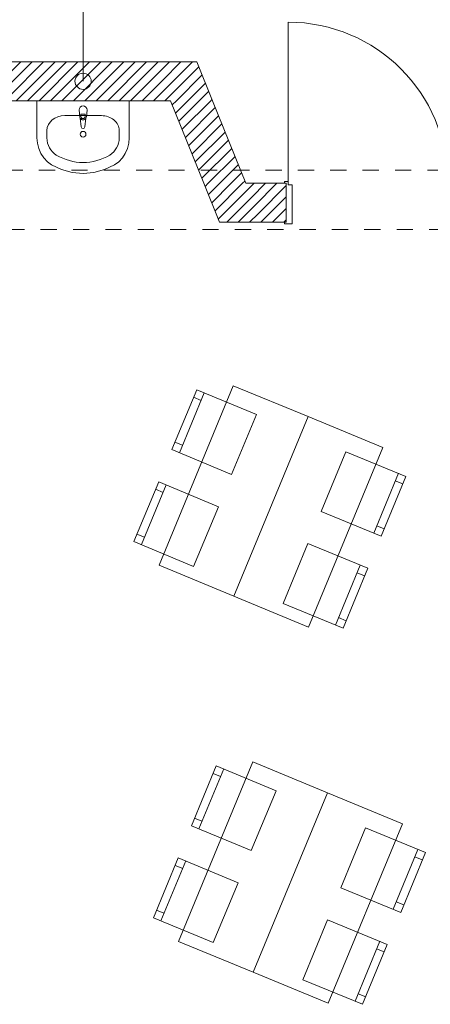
# Model space of a CAD drawing. Header units: metres. Extents: x -89 to 754, y -195 to 69.
# Tile 180 of 256: x 21.88 to 24.42, y 8.85 to 14.93. Entities that reach past the tile are written whole.
import ezdxf

# ---------------------------------------------------------------- set-up
doc = ezdxf.new("R2010")
doc.units = ezdxf.units.M
doc.header["$MEASUREMENT"] = 0
doc.linetypes.add('Untersicht', pattern=[0.1, 0.075, -0.025])
for name, color, linetype in [('10 Wand außen', 7, 'Continuous'), ('50 Sanitäreinrichtung', 7, 'Continuous'), ('70 Entwässerung_Schmutzwasser', 7, 'Continuous'), ('Neubau_50 Möblierung', 7, 'Continuous')]:
    doc.layers.add(name, color=color, linetype=linetype)
doc.linetypes.add('Schmutzwasserleitung', pattern='A,0,[3,995_ARC_230 ERW_GR_EG_2607291.Shx,S=0.00784,R=0,X=0,Y=0],-0.987778,0', length=0.987778)
pattern_1 = [(45, (0, 0), (-0.03535534, 0.03535534), [])]

# ---------------------------------------------------------------- blocks, each defined once
blk = doc.blocks.new('Blockrahmentür 1-Fl 27')
at = {"layer": '10 Wand außen', "color": 7, "linetype": 'Continuous', "lineweight": 13}
for p, q in [((0.4925, 0.01), (0.4925, 0.995)), ((-0.4925, 0.01), (-0.515, 0.01)), ((-0.515, 0.01), (-0.515, 0)), ((-0.515, 0), (-0.505, 0)), ((-0.505, 0), (-0.505, -0.24)), ((-0.4925, -0.01), (-0.4925, 0.01)), ((0.4925, -0.01), (0.4925, 0.01)), ((0.4925, 0.01), (0.515, 0.01)), ((0.515, 0), (0.505, 0)), ((0.505, 0), (0.505, -0.24)), ((0.515, 0.01), (0.515, 0)), ((-0.4675, -0.01), (-0.4925, -0.01)), ((-0.4675, -0.25), (-0.4675, -0.01)), ((0.4675, -0.25), (0.4675, -0.01)), ((0.4675, -0.01), (0.4925, -0.01)), ((-0.505, -0.24), (-0.515, -0.24)), ((-0.515, -0.24), (-0.515, -0.25)), ((0.505, -0.24), (0.515, -0.24)), ((0.515, -0.24), (0.515, -0.25)), ((-0.515, -0.25), (-0.4675, -0.25)), ((0.515, -0.25), (0.4675, -0.25))]:
    blk.add_line(p, q, dxfattribs=at)
at = {"layer": '10 Wand außen', "color": 7, "linetype": 'Continuous', "lineweight": 9}
for p, q in [((-0.505, 0), (-0.505, -0.24)), ((-0.505, 0), (-0.505, -0.24)), ((0.505, 0), (0.505, -0.24)), ((0.505, 0), (0.505, -0.24))]:
    blk.add_line(p, q, dxfattribs=at)
blk.add_arc((0.4925, 0.01), 0.985, 90, 180, dxfattribs=at)
blk = doc.blocks.new('Waschbecken 01 27_2')
at = {"layer": '50 Sanitäreinrichtung', "color": 7, "linetype": 'Continuous', "lineweight": 9}
for p, q in [((0.1129, -0.0923), (-0.1129, -0.0923)), ((-0.0136, -0.0971), (-0.0136, -0.0822)), ((-0.0136, -0.0822), (0.0136, -0.0822)), ((0.0136, -0.0822), (0.0136, -0.0971)), ((-0.223, -0.1833), (-0.223, -0.2291)), ((0.223, -0.1833), (0.223, -0.2291))]:
    blk.add_line(p, q, dxfattribs=at)
at = {"layer": '50 Sanitäreinrichtung', "color": 7, "linetype": 'Continuous', "lineweight": 9, "flags": 128}
blk.add_lwpolyline([(-0.285, 0), (-0.285, -0.2291), (-0.2822, -0.2628), (-0.2741, -0.2955), (-0.2608, -0.326), (-0.2427, -0.3534), (-0.2205, -0.3769), (-0.1949, -0.3956), (-0.133, -0.4255), (-0.0674, -0.4438), (0, -0.45), (0.0674, -0.4438), (0.133, -0.4255), (0.1949, -0.3956), (0.2205, -0.3769), (0.2427, -0.3534), (0.2608, -0.326), (0.2741, -0.2955), (0.2822, -0.2628), (0.285, -0.2291), (0.285, 0)], close=True, dxfattribs=at)
blk.add_lwpolyline([(-0.025, -0.0573), (-0.021, -0.0993, 0.12102), (-0.0177, -0.1088), (-0.0111, -0.1617, 0.882566), (0.0111, -0.1617), (0.0177, -0.1088, 0.12102), (0.021, -0.0993), (0.025, -0.0573, 1)], format="xyb", close=True, dxfattribs=at)
at = {"layer": '50 Sanitäreinrichtung', "color": 7, "linetype": 'Continuous', "lineweight": 9}
blk.add_circle((0, -0.2071), 0.0175, dxfattribs=at)
for centre, radius, start, end in [((0, -0.0974), 0.0211, 212.77103, 327.22897), ((0, -0.0971), 0.0136, 180, 0)]:
    blk.add_arc(centre, radius, start, end, dxfattribs=at)
for centre, major_axis, ratio, start_param, end_param in [((-0.1128, -0.1833), (0.1103, 0), 0.82489, 1.570796, 3.141593), ((0.1128, -0.1833), (0.1103, 0), 0.82489, 0, 1.570796), ((-0.1129, -0.2291), (0, 0.1212), 0.908696, 1.570796, 2.644618), ((0.1129, -0.2291), (0, 0.1212), 0.908696, 3.638567, 4.712389), ((0, 0), (0, 0.3818), 0.908696, 2.644618, 3.638567)]:
    blk.add_ellipse(centre, major_axis=major_axis, ratio=ratio, start_param=start_param, end_param=end_param, dxfattribs=at)
blk = doc.blocks.new('Stuhl 02 27[234]_1', base_point=(22.9528, 11.5555))
at = {"layer": 'Neubau_50 Möblierung', "color": 254, "linetype": 'Continuous', "lineweight": 18, "true_color": 0xdfdfdf}
for p, q in [((22.6297, 11.6901), (22.7836, 12.0593)), ((22.7643, 12.0132), (22.7182, 12.0324)), ((22.649, 11.7363), (22.6028, 11.7555))]:
    blk.add_line(p, q, dxfattribs=at)
at = {"layer": 'Neubau_50 Möblierung', "color": 254, "linetype": 'Continuous', "lineweight": 18, "true_color": 0xdfdfdf, "flags": 128}
blk.add_lwpolyline([(22.9528, 11.5555), (23.1067, 11.9247), (22.7374, 12.0786), (22.5836, 11.7093)], close=True, dxfattribs=at)
blk = doc.blocks.new('Stuhl 02 27[235]_1', base_point=(23.1877, 12.1238))
at = {"layer": 'Neubau_50 Möblierung', "color": 254, "linetype": 'Continuous', "lineweight": 18, "true_color": 0xdfdfdf}
for p, q in [((22.8645, 12.2581), (23.018, 12.6275)), ((22.9988, 12.5813), (22.9527, 12.6005)), ((22.8837, 12.3043), (22.8375, 12.3234))]:
    blk.add_line(p, q, dxfattribs=at)
at = {"layer": 'Neubau_50 Möblierung', "color": 254, "linetype": 'Continuous', "lineweight": 18, "true_color": 0xdfdfdf, "flags": 128}
blk.add_lwpolyline([(23.1877, 12.1238), (23.3412, 12.4932), (22.9718, 12.6467), (22.8184, 12.2773)], close=True, dxfattribs=at)
blk = doc.blocks.new('Stuhl 02 27[236]_1', base_point=(23.5062, 11.3264))
at = {"layer": 'Neubau_50 Möblierung', "color": 254, "linetype": 'Continuous', "lineweight": 18, "true_color": 0xdfdfdf}
for p, q in [((23.8299, 11.1933), (23.9821, 11.5632)), ((23.9631, 11.5169), (24.0093, 11.4979)), ((23.8489, 11.2395), (23.8952, 11.2205))]:
    blk.add_line(p, q, dxfattribs=at)
at = {"layer": 'Neubau_50 Möblierung', "color": 254, "linetype": 'Continuous', "lineweight": 18, "true_color": 0xdfdfdf, "flags": 128}
blk.add_lwpolyline([(23.5062, 11.3264), (23.6584, 11.6963), (24.0283, 11.5442), (23.8762, 11.1742)], close=True, dxfattribs=at)
blk = doc.blocks.new('Stuhl 02 27[237]_1', base_point=(23.7417, 11.8945))
at = {"layer": 'Neubau_50 Möblierung', "color": 254, "linetype": 'Continuous', "lineweight": 18, "true_color": 0xdfdfdf}
for p, q in [((24.0653, 11.761), (24.2178, 12.1308)), ((24.1987, 12.0846), (24.245, 12.0655)), ((24.0843, 11.8072), (24.1306, 11.7882))]:
    blk.add_line(p, q, dxfattribs=at)
at = {"layer": 'Neubau_50 Möblierung', "color": 254, "linetype": 'Continuous', "lineweight": 18, "true_color": 0xdfdfdf, "flags": 128}
blk.add_lwpolyline([(23.7417, 11.8945), (23.8942, 12.2642), (24.264, 12.1117), (24.1115, 11.7419)], close=True, dxfattribs=at)
blk = doc.blocks.new('Stuhl 02 27[238]_1', base_point=(23.0735, 9.2327))
at = {"layer": 'Neubau_50 Möblierung', "color": 254, "linetype": 'Continuous', "lineweight": 18, "true_color": 0xdfdfdf}
for p, q in [((22.7504, 9.3673), (22.9043, 9.7365)), ((22.8851, 9.6904), (22.8389, 9.7096)), ((22.7697, 9.4135), (22.7235, 9.4327))]:
    blk.add_line(p, q, dxfattribs=at)
at = {"layer": 'Neubau_50 Möblierung', "color": 254, "linetype": 'Continuous', "lineweight": 18, "true_color": 0xdfdfdf, "flags": 128}
blk.add_lwpolyline([(23.0735, 9.2327), (23.2274, 9.6019), (22.8581, 9.7558), (22.7043, 9.3865)], close=True, dxfattribs=at)
blk = doc.blocks.new('Stuhl 02 27[239]_1', base_point=(23.3085, 9.801))
at = {"layer": 'Neubau_50 Möblierung', "color": 254, "linetype": 'Continuous', "lineweight": 18, "true_color": 0xdfdfdf}
for p, q in [((22.9852, 9.9353), (23.1387, 10.3047)), ((23.1195, 10.2585), (23.0734, 10.2777)), ((23.0044, 9.9815), (22.9583, 10.0006))]:
    blk.add_line(p, q, dxfattribs=at)
at = {"layer": 'Neubau_50 Möblierung', "color": 254, "linetype": 'Continuous', "lineweight": 18, "true_color": 0xdfdfdf, "flags": 128}
blk.add_lwpolyline([(23.3085, 9.801), (23.4619, 10.1704), (23.0925, 10.3238), (22.9391, 9.9545)], close=True, dxfattribs=at)
blk = doc.blocks.new('Stuhl 02 27[240]_1', base_point=(23.6269, 9.0036))
at = {"layer": 'Neubau_50 Möblierung', "color": 254, "linetype": 'Continuous', "lineweight": 18, "true_color": 0xdfdfdf}
for p, q in [((23.9506, 8.8705), (24.1028, 9.2404)), ((24.0838, 9.1941), (24.13, 9.1751)), ((23.9696, 8.9167), (24.0159, 8.8977))]:
    blk.add_line(p, q, dxfattribs=at)
at = {"layer": 'Neubau_50 Möblierung', "color": 254, "linetype": 'Continuous', "lineweight": 18, "true_color": 0xdfdfdf, "flags": 128}
blk.add_lwpolyline([(23.6269, 9.0036), (23.7791, 9.3735), (24.149, 9.2214), (23.9969, 8.8514)], close=True, dxfattribs=at)
blk = doc.blocks.new('Stuhl 02 27[241]_1', base_point=(23.8624, 9.5717))
at = {"layer": 'Neubau_50 Möblierung', "color": 254, "linetype": 'Continuous', "lineweight": 18, "true_color": 0xdfdfdf}
for p, q in [((24.186, 9.4382), (24.3385, 9.808)), ((24.3195, 9.7618), (24.3657, 9.7427)), ((24.2051, 9.4844), (24.2513, 9.4654))]:
    blk.add_line(p, q, dxfattribs=at)
at = {"layer": 'Neubau_50 Möblierung', "color": 254, "linetype": 'Continuous', "lineweight": 18, "true_color": 0xdfdfdf, "flags": 128}
blk.add_lwpolyline([(23.8624, 9.5717), (24.015, 9.9414), (24.3847, 9.7889), (24.2322, 9.4191)], close=True, dxfattribs=at)
blk = doc.blocks.new('Schultisch 27[259]_1', base_point=(23.2009, 11.3719))
at = {"layer": 'Neubau_50 Möblierung', "color": 254, "linetype": 'Continuous', "lineweight": 18, "true_color": 0xdfdfdf, "flags": 128}
blk.add_lwpolyline([(23.2009, 11.3719), (23.6599, 12.4807), (23.198, 12.6719), (22.739, 11.5632)], close=True, dxfattribs=at)
blk = doc.blocks.new('Schultisch 27[260]_1', base_point=(23.2009, 11.3719))
at = {"layer": 'Neubau_50 Möblierung', "color": 254, "linetype": 'Continuous', "lineweight": 18, "true_color": 0xdfdfdf, "flags": 128}
blk.add_lwpolyline([(23.2009, 11.3719), (23.6599, 12.4807), (24.1219, 12.2894), (23.6629, 11.1807)], close=True, dxfattribs=at)
blk = doc.blocks.new('Schultisch 27[261]_1', base_point=(23.3217, 9.0491))
at = {"layer": 'Neubau_50 Möblierung', "color": 254, "linetype": 'Continuous', "lineweight": 18, "true_color": 0xdfdfdf, "flags": 128}
blk.add_lwpolyline([(23.3217, 9.0491), (23.7806, 10.1578), (23.3187, 10.3491), (22.8597, 9.2403)], close=True, dxfattribs=at)
blk = doc.blocks.new('Schultisch 27[262]_1', base_point=(23.3217, 9.0491))
at = {"layer": 'Neubau_50 Möblierung', "color": 254, "linetype": 'Continuous', "lineweight": 18, "true_color": 0xdfdfdf, "flags": 128}
blk.add_lwpolyline([(23.3217, 9.0491), (23.7806, 10.1578), (24.2426, 9.9666), (23.7836, 8.8579)], close=True, dxfattribs=at)

msp = doc.modelspace()

# ---------------------------------------------------------------- hatches: boundary and pattern name
at = {"layer": '10 Wand außen', "linetype": 'Continuous', "lineweight": 18, "true_color": 0x1f1f1f}
h = msp.add_hatch(dxfattribs=at)
h.set_pattern_fill('Hochlochziegel_0001', color=250, style=0, pattern_type=2)
h.set_pattern_definition(pattern_1)
h.paths.add_polyline_path([(22.7137, 14.6719), (21.8125, 14.6719), (21.8125, 14.4319), (22.8105, 14.4319)])
h = msp.add_hatch(dxfattribs=at)
h.set_pattern_fill('Hochlochziegel_0001', color=250, style=0, pattern_type=2)
h.set_pattern_definition(pattern_1)
h.paths.add_polyline_path([(22.7137, 14.6719), (22.8105, 14.4319), (22.9725, 14.6719)])
h = msp.add_hatch(dxfattribs=at)
h.set_pattern_fill('Hochlochziegel_0001', color=250, style=0, pattern_type=2)
h.set_pattern_definition(pattern_1)
h.paths.add_polyline_path([(22.8105, 14.4319), (23.0693, 14.4319), (22.9725, 14.6719)])
h = msp.add_hatch(dxfattribs=at)
h.set_pattern_fill('Hochlochziegel_0001', color=250, style=0, pattern_type=2)
h.set_pattern_definition(pattern_1)
h.paths.add_polyline_path([(23.275, 13.9219), (23.0693, 14.4319), (22.8105, 14.4319), (23.0162, 13.9219)])
h = msp.add_hatch(dxfattribs=at)
h.set_pattern_fill('Hochlochziegel_0001', color=250, style=0, pattern_type=2)
h.set_pattern_definition(pattern_1)
h.paths.add_polyline_path([(23.0162, 13.9219), (23.113, 13.6819), (23.275, 13.9219)])
h = msp.add_hatch(dxfattribs=at)
h.set_pattern_fill('Hochlochziegel_0001', color=250, style=0, pattern_type=2)
h.set_pattern_definition(pattern_1)
h.paths.add_polyline_path([(23.275, 13.9219), (23.113, 13.6819), (23.3718, 13.6819)])
h = msp.add_hatch(dxfattribs=at)
h.set_pattern_fill('Hochlochziegel_0001', color=250, style=0, pattern_type=2)
h.set_pattern_definition(pattern_1)
h.paths.add_polyline_path([(23.275, 13.9219), (23.3718, 13.6819), (23.525, 13.6819), (23.525, 13.9219)])

# ---------------------------------------------------------------- linework, layer by layer
at = {"layer": '10 Wand außen', "color": 7, "linetype": 'Continuous', "lineweight": 9}
msp.add_line((23.525, 13.9219), (23.525, 13.6819), dxfattribs=at)
at = {"layer": '10 Wand außen', "color": 7, "linetype": 'Continuous', "lineweight": 9, "flags": 128}
for points in [[(22.9725, 14.6719), (21.8125, 14.6719)], [(22.9725, 14.6719), (23.0693, 14.4319)], [(21.8125, 14.4319), (22.8105, 14.4319)], [(22.8105, 14.4319), (23.0162, 13.9219)], [(23.275, 13.9219), (23.0693, 14.4319)], [(23.113, 13.6819), (23.0162, 13.9219)], [(23.525, 13.9219), (23.275, 13.9219)], [(23.113, 13.6819), (23.525, 13.6819)]]:
    msp.add_lwpolyline(points, dxfattribs=at)
at = {"layer": '10 Wand außen', "color": 7, "linetype": 'Untersicht', "lineweight": 13, "flags": 128}
for points in [[(36.0973, 14.0019), (15.9345, 14.0019)], [(18.0075, 13.6369), (29.6975, 13.6369)]]:
    msp.add_lwpolyline(points, dxfattribs=at)
at = {"layer": '70 Entwässerung_Schmutzwasser', "color": 34, "linetype": 'Schmutzwasserleitung', "lineweight": 18, "true_color": 0xa85100}
msp.add_line((22.2697, 15.1505), (22.2697, 14.5519), dxfattribs=at)
msp.add_circle((22.2697, 14.5519), 0.05, dxfattribs=at)

# ---------------------------------------------------------------- block references
at = {"layer": '10 Wand außen', "color": 7, "linetype": 'Continuous', "lineweight": 13, "xscale": -1}
msp.add_blockref('Blockrahmentür 1-Fl 27', (24.03, 13.9219), dxfattribs=at)
at = {"layer": '50 Sanitäreinrichtung', "color": 7, "linetype": 'Continuous', "lineweight": 13, "xscale": -1}
msp.add_blockref('Waschbecken 01 27_2', (22.2697, 14.4319), dxfattribs=at)
at = {"layer": 'Neubau_50 Möblierung', "color": 254, "linetype": 'Continuous', "lineweight": 18, "true_color": 0xdfdfdf}
for name, p in [('Schultisch 27[259]_1', (23.2009, 11.3719)), ('Stuhl 02 27[235]_1', (23.1877, 12.1238)), ('Schultisch 27[260]_1', (23.2009, 11.3719)), ('Stuhl 02 27[237]_1', (23.7417, 11.8945)), ('Stuhl 02 27[234]_1', (22.9528, 11.5555)), ('Stuhl 02 27[236]_1', (23.5062, 11.3264)), ('Schultisch 27[261]_1', (23.3217, 9.0491)), ('Stuhl 02 27[239]_1', (23.3085, 9.801)), ('Schultisch 27[262]_1', (23.3217, 9.0491)), ('Stuhl 02 27[241]_1', (23.8624, 9.5717)), ('Stuhl 02 27[238]_1', (23.0735, 9.2327)), ('Stuhl 02 27[240]_1', (23.6269, 9.0036))]:
    msp.add_blockref(name, p, dxfattribs=at)

doc.saveas('drawing.dxf')
